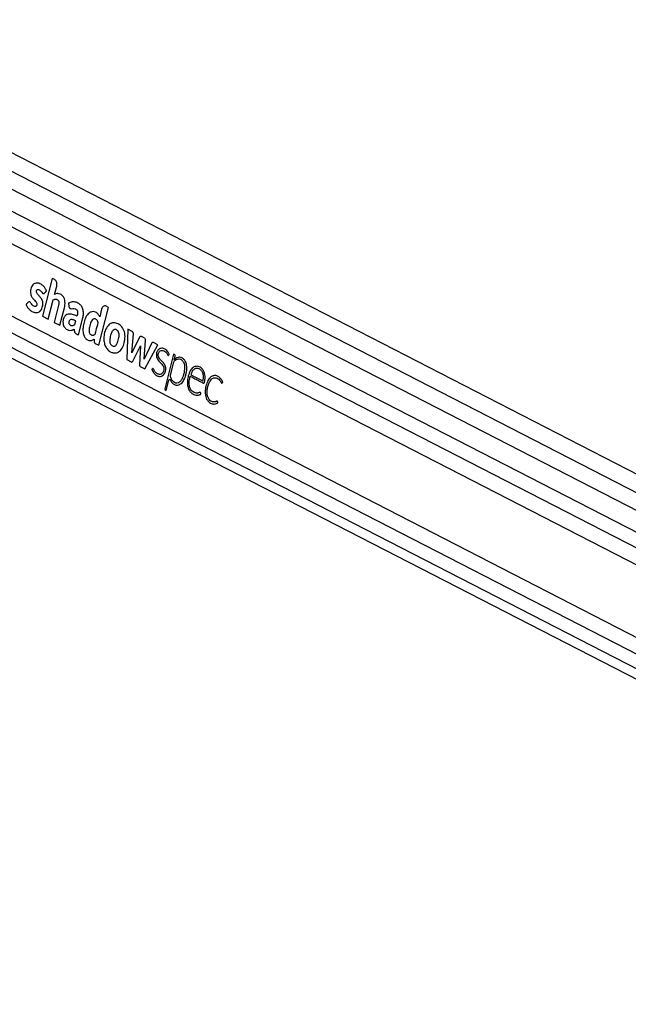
# Model space of a CAD drawing. Header units: millimetres. Extents: x 20 to 19305, y 40 to 15632.
# Tile 44 of 114: x 7193 to 7628, y 7175 to 7878. Entities that reach past the tile are written whole.
import ezdxf

# ---------------------------------------------------------------- set-up
doc = ezdxf.new("R2010")
doc.units = ezdxf.units.MM

msp = doc.modelspace()

# ---------------------------------------------------------------- linework, layer by layer
at = {"color": 7, "linetype": 'Continuous', "lineweight": 25, "ltscale": 2}
for p, q in [((8129.24, 7272.63), (6951.04, 7878.12)), ((8153.66, 7286.19), (7001.85, 7878.12)), ((6923.57, 7771.74), (7968.68, 7234.65)), ((7183.64, 7719.92), (7915.04, 7344.05)), ((7216.17, 7693.26), (7209.21, 7666.16)), ((7217.93, 7692.36), (7216.17, 7693.26)), ((7217.89, 7681.81), (7219.43, 7687.81)), ((7213.32, 7664.04), (7216.9, 7677.94)), ((7176.98, 7671.4), (7903.1, 7298.23)), ((7220.76, 7674.24), (7217.57, 7661.86)), ((7221.69, 7659.74), (7224.87, 7672.12)), ((7227.82, 7675.58), (7228.1, 7673.38)), ((7249.51, 7645.44), (7256.48, 7672.55)), ((7251.5, 7671.34), (7250.08, 7665.82)), ((7256.48, 7672.55), (7254.71, 7673.46)), ((7209.21, 7666.16), (7213.32, 7664.04)), ((7217.57, 7661.86), (7221.69, 7659.74)), ((7234.94, 7652.93), (7238.07, 7665.11)), ((7270.1, 7656.92), (7269.37, 7635.24)), ((7273.39, 7655.23), (7270.1, 7656.92)), ((7246.26, 7649.9), (7246.2, 7648.25)), ((7272.98, 7640.1), (7274.27, 7653.62)), ((7278.65, 7651.24), (7272.98, 7640.1)), ((7281.99, 7650.82), (7280.03, 7651.84)), ((7281.94, 7635.45), (7282.77, 7649.1)), ((7246.96, 7646.75), (7249.51, 7645.44)), ((7273.69, 7634.13), (7279.31, 7645.17)), ((7279.31, 7645.17), (7278.58, 7631.61)), ((7287.13, 7646.77), (7281.94, 7635.45)), ((7282.42, 7628.53), (7291.6, 7645.86)), ((7291.6, 7645.86), (7288.53, 7647.44)), ((7269.37, 7635.24), (7272.56, 7633.6)), ((7302.91, 7639.18), (7296.56, 7614.45)), ((7303.51, 7638.88), (7302.91, 7639.18)), ((7303.27, 7635.17), (7303.28, 7635.19)), ((7303.28, 7635.19), (7303.92, 7637.66)), ((7279.07, 7630.25), (7282.42, 7628.53)), ((7302.8, 7633.33), (7300.41, 7624.01)), ((7297.64, 7613.23), (7299.5, 7620.49)), ((7315.1, 7624.46), (7323.86, 7619.96)), ((7296.83, 7613.64), (7297.64, 7613.23))]:
    msp.add_line(p, q, dxfattribs=at)
at = {"color": 8, "linetype": 'Continuous', "lineweight": 25, "ltscale": 2}
for p, q in [((6943.37, 7866.52), (8114.71, 7264.56)), ((6989.99, 7871.01), (8141.32, 7279.34)), ((6943.84, 7855.17), (7930.77, 7347.98)), ((6935.06, 7783.99), (7913.5, 7281.16)), ((6929.17, 7776.42), (8023.64, 7213.97))]:
    msp.add_line(p, q, dxfattribs=at)
at = {"color": 7, "linetype": 'Continuous', "lineweight": 25, "ltscale": 2, "flags": 128}
msp.add_lwpolyline([(7299.5, 7620.49), (7299.58, 7620.69), (7299.69, 7620.86), (7299.83, 7620.97), (7299.98, 7621.03), (7300.14, 7621.02), (7300.29, 7620.96), (7300.42, 7620.84), (7300.53, 7620.67)], dxfattribs=at)
at = {"color": 7, "linetype": 'Continuous', "lineweight": 25, "ltscale": 4}
for centre, radius, start, end in [((7260.23, 7656.43), 5.16, 100.32819, 105.02198), ((7279.62, 7650.89), 1.03, 66.62374, 160.49723), ((7280.99, 7649.33), 1.8, 352.59082, 55.98866), ((7264.09, 7649.57), 11.03, 198.5437, 202.31578), ((7288.13, 7646.48), 1.05, 67.26416, 163.50224), ((7304.23, 7633), 1.46, 133.48269, 167.05549), ((7302.89, 7637.99), 1.08, 342.05266, 54.49091), ((7306.58, 7631.93), 5.1, 53.8177, 61.46753), ((7297.25, 7614.23), 0.721, 162.05266, 234.49091)]:
    msp.add_arc(centre, radius, start, end, dxfattribs=at)
at = {"color": 7, "linetype": 'Continuous', "lineweight": 25, "ltscale": 2}
for points, knots in [([(9018.44, 7734.68), (9004.86, 7727.14), (8922.62, 7681.48), (8771.2, 7597.96), (8495.11, 7446.27), (8011.15, 7181.31), (7478.52, 6890.36), (7084.19, 6675.1), (6966.76, 6611)], [0, 0, 0, 0, 0.019985, 0.121052, 0.22212, 0.424256, 0.828547, 1, 1, 1, 1]), ([(7210.56, 7682.69), (7210.65, 7682.78), (7210.83, 7682.97), (7211.14, 7683.31), (7211.43, 7683.62), (7211.66, 7683.86), (7211.8, 7684.02), (7211.91, 7684.12), (7211.98, 7684.19), (7212.02, 7684.24), (7212.01, 7684.3), (7212, 7684.37), (7211.96, 7684.5), (7211.89, 7684.68), (7211.81, 7684.84), (7211.77, 7684.94), (7211.75, 7684.97), (7211.74, 7684.98), (7211.74, 7684.99), (7211.74, 7684.99), (7211.74, 7684.99), (7211.74, 7684.99), (7211.74, 7684.99), (7211.58, 7685.36), (7211.22, 7686.07), (7210.58, 7687), (7209.86, 7687.82), (7208.33, 7689.16), (7206.27, 7690.1), (7203.88, 7689.89), (7202.36, 7688.89), (7201.34, 7687.35), (7200.75, 7685.67), (7200.54, 7683.84), (7200.74, 7681.78), (7201.43, 7680.1), (7202.33, 7678.93), (7203.13, 7678.03), (7203.94, 7677.16), (7204.68, 7676.28), (7205.14, 7675.5), (7205.26, 7674.8), (7205.21, 7674.3), (7205.05, 7673.86), (7204.81, 7673.52), (7204.52, 7673.28), (7204.13, 7673.14), (7203.48, 7673.17), (7202.64, 7673.56), (7201.74, 7674.45), (7201.1, 7675.45), (7200.53, 7676.37), (7200.08, 7676.54), (7199.86, 7676.62)], [0, 0, 0, 0, 0.0099329, 0.0214283, 0.0365863, 0.0432559, 0.0484962, 0.053293, 0.0553278, 0.0566847, 0.0577092, 0.0590119, 0.0615785, 0.0670909, 0.0724325, 0.074295, 0.0749633, 0.0752232, 0.0753306, 0.0753765, 0.0753964, 0.0754051, 0.075409, 0.0754119, 0.1039957, 0.1325728, 0.1611982, 0.1897806, 0.3002877, 0.355354, 0.4103131, 0.451904, 0.4923977, 0.5324272, 0.5723884, 0.6270175, 0.6565102, 0.6858398, 0.7228167, 0.7511971, 0.7767391, 0.7873386, 0.7984042, 0.8090601, 0.8193674, 0.8297366, 0.8403316, 0.8565613, 0.8890673, 0.9219661, 0.9574766, 0.9785704, 1, 1, 1, 1]), ([(7219.43, 7687.81), (7219.51, 7688.33), (7219.67, 7689.35), (7219.32, 7690.76), (7218.72, 7691.82), (7218.19, 7692.18), (7217.93, 7692.36)], [0, 0, 0, 0, 0.283705, 0.557917, 0.775026, 1, 1, 1, 1]), ([(7199.86, 7676.62), (7199.6, 7676.56), (7199.1, 7676.45), (7198.55, 7675.73), (7198.08, 7675.25), (7197.72, 7674.93), (7197.56, 7674.73), (7197.51, 7674.58), (7197.5, 7674.51), (7197.52, 7674.4), (7197.71, 7674.05), (7198.01, 7673.36), (7198.65, 7672.4), (7199.45, 7671.43), (7200.48, 7670.46), (7201.66, 7669.64), (7203, 7669.02), (7204.39, 7668.74), (7205.75, 7668.87), (7206.99, 7669.42), (7208.02, 7670.45), (7208.84, 7671.79), (7209.35, 7673.25), (7209.57, 7674.67), (7209.54, 7675.97), (7209.29, 7677.01), (7208.73, 7678.41), (7207.86, 7679.63), (7206.79, 7680.83), (7205.99, 7681.63), (7205.33, 7682.41), (7204.91, 7683.21), (7204.82, 7684.01), (7204.98, 7684.62), (7205.27, 7685.1), (7205.77, 7685.39), (7206.43, 7685.34), (7207.27, 7684.96), (7208.25, 7684.06), (7208.91, 7682.94), (7209.57, 7682.45), (7209.9, 7682.34), (7210.26, 7682.4), (7210.46, 7682.59), (7210.56, 7682.69)], [0, 0, 0, 0, 0.022693, 0.043769, 0.065125, 0.074105, 0.081704, 0.083311, 0.084608, 0.085809, 0.090371, 0.111465, 0.137648, 0.172538, 0.205482, 0.247029, 0.288953, 0.330457, 0.37138, 0.40852, 0.444978, 0.482039, 0.518824, 0.545977, 0.572992, 0.599285, 0.61411, 0.673633, 0.706936, 0.735471, 0.76055, 0.783467, 0.796125, 0.809873, 0.822722, 0.834848, 0.856612, 0.879671, 0.913137, 0.958833, 0.969242, 0.978982, 0.988773, 1, 1, 1, 1]), ([(7216.9, 7677.94), (7217.29, 7678.14), (7218.03, 7678.49), (7219.08, 7678.48), (7219.92, 7678.15), (7220.5, 7677.6), (7220.85, 7676.84), (7221.02, 7676), (7220.94, 7675.09), (7220.81, 7674.51), (7220.76, 7674.24)], [0, 0, 0, 0, 0.20075, 0.371353, 0.491267, 0.615204, 0.694596, 0.793687, 0.904539, 1, 1, 1, 1]), ([(7224.87, 7672.12), (7225.03, 7672.84), (7225.34, 7674.27), (7225.37, 7676.55), (7224.92, 7678.75), (7223.93, 7680.57), (7222.56, 7681.78), (7221.02, 7682.42), (7219.41, 7682.54), (7218.4, 7682.05), (7217.89, 7681.81)], [0, 0, 0, 0, 0.124448, 0.250146, 0.374778, 0.499816, 0.624786, 0.750232, 0.874855, 1, 1, 1, 1]), ([(7238.07, 7665.11), (7238.25, 7666.01), (7238.61, 7667.82), (7238.36, 7670.68), (7237.38, 7673.19), (7235.6, 7675.2), (7233.2, 7676.38), (7230.43, 7676.67), (7228.68, 7675.94), (7227.82, 7675.58)], [0, 0, 0, 0, 0.1228988, 0.2459934, 0.3687997, 0.4922608, 0.6616877, 0.8342468, 1, 1, 1, 1]), ([(7228.1, 7673.38), (7228.13, 7673.18), (7228.2, 7672.79), (7228.45, 7672.29), (7228.77, 7671.9), (7229.56, 7671.41), (7230.86, 7671.82), (7232.28, 7671.75), (7233.36, 7671.22), (7233.99, 7670.49), (7234.29, 7669.52), (7234.35, 7668.11), (7234.05, 7667.08), (7233.85, 7666.38)], [0, 0, 0, 0, 0.043693, 0.087035, 0.130805, 0.173871, 0.347703, 0.520641, 0.609431, 0.697904, 0.762047, 0.837472, 1, 1, 1, 1]), ([(7250.08, 7665.82), (7249.76, 7666.46), (7249.14, 7667.66), (7247.84, 7668.87), (7246.25, 7669.59), (7244.37, 7669.55), (7242.12, 7668.42), (7240.15, 7665.8), (7238.78, 7662.09), (7238.12, 7658.38), (7238.04, 7654.91), (7238.79, 7652.1), (7240.12, 7650.02), (7241.97, 7648.87), (7244.16, 7648.65), (7245.57, 7649.48), (7246.26, 7649.9)], [0, 0, 0, 0, 0.055174, 0.104924, 0.152121, 0.22113, 0.288785, 0.386404, 0.484076, 0.581734, 0.655206, 0.726559, 0.788721, 0.848695, 0.925084, 1, 1, 1, 1]), ([(7254.71, 7673.46), (7254.34, 7673.57), (7253.62, 7673.8), (7252.63, 7673.31), (7251.88, 7672.46), (7251.63, 7671.72), (7251.5, 7671.34)], [0, 0, 0, 0, 0.283705, 0.557917, 0.775026, 1, 1, 1, 1]), ([(7233.85, 7666.38), (7232.81, 7666.8), (7230.73, 7667.64), (7227.98, 7667.93), (7225.86, 7667.08), (7224.56, 7665.57), (7223.89, 7663.41), (7223.81, 7661.32), (7224.21, 7659.59), (7225.13, 7657.97), (7226.64, 7656.61), (7228.63, 7656), (7230.42, 7656.23), (7231.48, 7656.77), (7231.95, 7657)], [0, 0, 0, 0, 0.143245, 0.2863, 0.358562, 0.42973, 0.501653, 0.57333, 0.62118, 0.668883, 0.765222, 0.851094, 0.934425, 1, 1, 1, 1]), ([(7232.96, 7662.92), (7232.25, 7663.25), (7231.25, 7663.71), (7229.92, 7663.86), (7229.18, 7663.75), (7228.64, 7663.38), (7228.32, 7662.9), (7228.11, 7662.3), (7228.03, 7661.66), (7228.11, 7661.04), (7228.46, 7660.39), (7229.14, 7659.88), (7230.07, 7659.5), (7230.75, 7659.59), (7231.09, 7659.64)], [0, 0, 0, 0, 0.2353455, 0.3283824, 0.4176232, 0.4665966, 0.5143676, 0.5625721, 0.6119275, 0.6567477, 0.6994067, 0.7879811, 0.8941275, 1, 1, 1, 1]), ([(7231.09, 7659.64), (7231.36, 7659.73), (7231.71, 7659.86), (7232.12, 7660.09), (7232.45, 7660.52), (7232.6, 7661.59), (7232.83, 7662.44), (7232.96, 7662.92)], [0, 0, 0, 0, 0.256542, 0.334859, 0.397753, 0.663702, 1, 1, 1, 1]), ([(7249.06, 7661.82), (7248.93, 7662.17), (7248.68, 7662.88), (7248.06, 7663.7), (7247.32, 7664.27), (7246.41, 7664.57), (7245.38, 7664.29), (7244.16, 7662.93), (7243.35, 7660.86), (7242.82, 7658.61), (7242.55, 7656.95), (7242.47, 7655.42), (7242.72, 7654.58), (7242.85, 7654.17)], [0, 0, 0, 0, 0.06701, 0.13381, 0.20062, 0.267957, 0.355127, 0.441557, 0.633595, 0.746498, 0.846357, 0.924443, 1, 1, 1, 1]), ([(7242.85, 7654.17), (7243.01, 7653.89), (7243.34, 7653.33), (7244.07, 7652.9), (7244.83, 7652.7), (7245.56, 7652.76), (7246.2, 7652.99), (7246.88, 7653.35), (7247.2, 7654.59), (7247.91, 7657.35), (7248.55, 7659.85), (7249.06, 7661.82)], [0, 0, 0, 0, 0.0697682, 0.1420933, 0.215677, 0.285558, 0.3440214, 0.4047267, 0.4769931, 0.5880132, 1, 1, 1, 1]), ([(7231.95, 7657), (7231.95, 7656.66), (7231.94, 7655.91), (7232.03, 7654.9), (7232.5, 7654.25), (7233.01, 7653.91), (7233.85, 7653.49), (7234.5, 7653.16), (7234.94, 7652.93)], [0, 0, 0, 0, 0.153808, 0.342505, 0.433346, 0.55862, 0.702766, 1, 1, 1, 1]), ([(7257.4, 7660.74), (7256.47, 7659.85), (7254.58, 7658.03), (7253.27, 7653.81), (7252.82, 7649.65), (7253.36, 7647.24), (7253.63, 7646.06)], [0, 0, 0, 0, 0.274692, 0.559989, 0.783639, 1, 1, 1, 1]), ([(7260.14, 7656.59), (7259.64, 7656.12), (7258.6, 7655.14), (7257.92, 7652.82), (7257.49, 7650.9), (7257.27, 7649.33), (7257.27, 7647.97), (7257.57, 7646.65), (7258.25, 7645.61), (7258.85, 7645.23), (7259.15, 7645.04)], [0, 0, 0, 0, 0.177898, 0.366935, 0.516404, 0.611742, 0.706498, 0.804316, 0.9008, 1, 1, 1, 1]), ([(7258.9, 7661.41), (7258.61, 7661.32), (7258.1, 7661.16), (7257.62, 7660.87), (7257.4, 7660.74)], [0, 0, 0, 0, 0.5612084, 1, 1, 1, 1]), ([(7259.15, 7645.04), (7259.52, 7644.9), (7260.25, 7644.61), (7261.19, 7644.96), (7261.79, 7645.55), (7262.16, 7646.09), (7262.48, 7646.7), (7263.15, 7648.27), (7263.75, 7650.25), (7263.97, 7652.61), (7263.87, 7654.18), (7263.29, 7655.57), (7262.34, 7656.46), (7261.23, 7656.92), (7260.5, 7656.7), (7260.14, 7656.59)], [0, 0, 0, 0, 0.081409, 0.162225, 0.200498, 0.238876, 0.277459, 0.31571, 0.520186, 0.601428, 0.678877, 0.757677, 0.838992, 0.920897, 1, 1, 1, 1]), ([(7260.15, 7661.59), (7259.99, 7661.58), (7259.71, 7661.57), (7259.43, 7661.52), (7259.31, 7661.5)], [0, 0, 0, 0, 0.563954, 1, 1, 1, 1]), ([(7259.76, 7640.07), (7260.82, 7640.02), (7262.93, 7639.91), (7265.76, 7642.36), (7267.55, 7646.17), (7268.37, 7650.6), (7267.98, 7655.2), (7266.04, 7658.85), (7263.26, 7661.1), (7261.18, 7661.42), (7260.15, 7661.59)], [0, 0, 0, 0, 0.125115, 0.247908, 0.375235, 0.504206, 0.628862, 0.752358, 0.876174, 1, 1, 1, 1]), ([(7274.27, 7653.62), (7274.27, 7653.71), (7274.27, 7653.92), (7274.18, 7654.27), (7274.02, 7654.67), (7273.74, 7655.01), (7273.51, 7655.15), (7273.39, 7655.23)], [0, 0, 0, 0, 0.123461, 0.278128, 0.520216, 0.746513, 1, 1, 1, 1]), ([(7246.2, 7648.25), (7246.21, 7648.06), (7246.22, 7647.7), (7246.4, 7647.24), (7246.66, 7646.93), (7246.86, 7646.82), (7246.96, 7646.75)], [0, 0, 0, 0, 0.286382, 0.546973, 0.760274, 1, 1, 1, 1]), ([(7253.88, 7645.38), (7254.12, 7644.87), (7254.54, 7643.97), (7255.1, 7643.23), (7255.35, 7642.9)], [0, 0, 0, 0, 0.558522, 1, 1, 1, 1]), ([(7255.35, 7642.9), (7256.09, 7642.14), (7257.43, 7640.77), (7259.04, 7640.29), (7259.76, 7640.07)], [0, 0, 0, 0, 0.556174, 1, 1, 1, 1]), ([(7299.35, 7638.38), (7299.49, 7638.49), (7299.64, 7638.61), (7299.75, 7638.81), (7299.77, 7638.85), (7299.78, 7638.92), (7299.75, 7639.03), (7299.64, 7639.38), (7299.25, 7640.07), (7298.53, 7641.27), (7297.44, 7642.27), (7296.22, 7642.98), (7295.04, 7643.36), (7293.79, 7643.37), (7292.62, 7642.91), (7291.66, 7642.01), (7290.98, 7640.82), (7290.57, 7639.4), (7290.52, 7637.75), (7291.19, 7635.56), (7292.88, 7633.53), (7294.63, 7631.89), (7295.67, 7630.19), (7296.1, 7628.73), (7295.85, 7627.04), (7295.09, 7625.61), (7294, 7624.76), (7292.84, 7624.56), (7291.78, 7624.84), (7290.85, 7625.34), (7290.01, 7626.08), (7289.27, 7627.02), (7288.79, 7627.92), (7288.54, 7628.56), (7288.36, 7628.77), (7288.23, 7628.85), (7288.06, 7628.87), (7287.85, 7628.74), (7287.67, 7628.51), (7287.51, 7628.36), (7287.42, 7628.28), (7287.39, 7628.23), (7287.39, 7628.21), (7287.39, 7628.18), (7287.41, 7628.1), (7287.47, 7627.96), (7287.55, 7627.79), (7287.72, 7627.43), (7287.91, 7627.02), (7288.12, 7626.64), (7288.22, 7626.47), (7288.26, 7626.4), (7288.28, 7626.36), (7288.29, 7626.35), (7288.3, 7626.34), (7288.3, 7626.34), (7288.3, 7626.34), (7288.3, 7626.34), (7288.78, 7625.56), (7289.99, 7624.24), (7291.89, 7623.25), (7293.63, 7623.13), (7295.12, 7623.64), (7295.86, 7624.57), (7296.24, 7625.04)], [0, 0, 0, 0, 0.010829, 0.011529, 0.012127, 0.013052, 0.015073, 0.017739, 0.03148, 0.057486, 0.093676, 0.119104, 0.147618, 0.175792, 0.203903, 0.22976, 0.253437, 0.276873, 0.303126, 0.330944, 0.388857, 0.451479, 0.474782, 0.49689, 0.525617, 0.553831, 0.580929, 0.608802, 0.631841, 0.654374, 0.676717, 0.699111, 0.721796, 0.731279, 0.734326, 0.737351, 0.740659, 0.746266, 0.752174, 0.757108, 0.75935, 0.759634, 0.759895, 0.760324, 0.760893, 0.764226, 0.768058, 0.77064, 0.785242, 0.791669, 0.794497, 0.795742, 0.796289, 0.79653, 0.796637, 0.796683, 0.796704, 0.796713, 0.79672, 0.846935, 0.89888, 0.932729, 0.96579, 1, 1, 1, 1]), ([(7297.31, 7629.24), (7296.99, 7630.25), (7296.37, 7632.26), (7294.45, 7634.12), (7292.95, 7635.65), (7292.06, 7637.25), (7291.82, 7638.52), (7291.98, 7639.56), (7292.28, 7640.35), (7292.72, 7641.01), (7293.47, 7641.67), (7294.62, 7641.98), (7295.91, 7641.63), (7296.89, 7641.03), (7297.67, 7640.28), (7298.31, 7639.46), (7298.65, 7638.58), (7298.97, 7638.29), (7299.08, 7638.24), (7299.18, 7638.25), (7299.27, 7638.29), (7299.33, 7638.35), (7299.35, 7638.38)], [0, 0, 0, 0, 0.124778, 0.249542, 0.369694, 0.4284, 0.481224, 0.514871, 0.548895, 0.583537, 0.618609, 0.693311, 0.768512, 0.830409, 0.866112, 0.922934, 0.969973, 0.977732, 0.984778, 0.989397, 0.994335, 1, 1, 1, 1]), ([(7272.56, 7633.6), (7272.68, 7633.55), (7272.91, 7633.46), (7273.24, 7633.56), (7273.5, 7633.8), (7273.62, 7634.01), (7273.69, 7634.13)], [0, 0, 0, 0, 0.286326, 0.544838, 0.757768, 1, 1, 1, 1]), ([(7300.41, 7624.01), (7300.49, 7623.58), (7300.71, 7622.53), (7301.4, 7620.86), (7302.67, 7619.37), (7304.38, 7618.56), (7306.3, 7618.56), (7308.14, 7619.87), (7309.4, 7621.97), (7310.19, 7624.34), (7310.74, 7626.78), (7311.1, 7629.41), (7310.83, 7632.17), (7309.61, 7634.22), (7308.04, 7635.4), (7306.34, 7635.69), (7304.68, 7635.21), (7303.71, 7634.44), (7303.22, 7634.06)], [0, 0, 0, 0, 0.034104, 0.084078, 0.146622, 0.208749, 0.277105, 0.349676, 0.425583, 0.484375, 0.550847, 0.62164, 0.68929, 0.757517, 0.818996, 0.879305, 0.939515, 1, 1, 1, 1]), ([(7306.12, 7636.81), (7305.56, 7636.62), (7304.54, 7636.28), (7303.66, 7635.51), (7303.27, 7635.17)], [0, 0, 0, 0, 0.556875, 1, 1, 1, 1]), ([(7309.02, 7636.4), (7308.49, 7636.62), (7307.54, 7637), (7306.56, 7636.87), (7306.12, 7636.81)], [0, 0, 0, 0, 0.558316, 1, 1, 1, 1]), ([(7312.08, 7632.11), (7311.75, 7633.01), (7311.15, 7634.63), (7310.07, 7635.61), (7309.59, 7636.04)], [0, 0, 0, 0, 0.556758, 1, 1, 1, 1]), ([(7278.58, 7631.61), (7278.57, 7631.45), (7278.56, 7631.14), (7278.65, 7630.73), (7278.82, 7630.41), (7278.98, 7630.31), (7279.07, 7630.25)], [0, 0, 0, 0, 0.300096, 0.558347, 0.763087, 1, 1, 1, 1]), ([(7296.24, 7625.04), (7296.62, 7625.8), (7297.12, 7626.83), (7297.36, 7628.34), (7297.32, 7628.95), (7297.31, 7629.24)], [0, 0, 0, 0, 0.5992046, 0.8090308, 1, 1, 1, 1]), ([(7311.57, 7624.12), (7311.75, 7624.89), (7312.1, 7626.36), (7312.48, 7629.05), (7312.23, 7630.96), (7312.08, 7632.11)], [0, 0, 0, 0, 0.296442, 0.572275, 1, 1, 1, 1]), ([(7314.74, 7623.34), (7314.77, 7623.33), (7314.81, 7623.31), (7314.86, 7623.28), (7314.88, 7623.27), (7314.89, 7623.27), (7314.89, 7623.26), (7314.89, 7623.26), (7314.9, 7623.26), (7314.9, 7623.26), (7314.9, 7623.26), (7314.9, 7623.26), (7315.44, 7622.98), (7316.53, 7622.42), (7318.16, 7621.58), (7319.8, 7620.74), (7321.22, 7620.01), (7322.52, 7619.36), (7323.45, 7618.79), (7324.13, 7618.48), (7324.44, 7618.37), (7324.59, 7618.4), (7324.75, 7618.53), (7324.89, 7618.82), (7325.01, 7619.29), (7325.13, 7620.06), (7325.3, 7621.03), (7325.39, 7622.25), (7325.37, 7623.7), (7325.14, 7625.11), (7324.76, 7626.3), (7324.34, 7627.25), (7323.64, 7628.35), (7322.15, 7629.83), (7319.68, 7630.76), (7316.76, 7629.92), (7314.6, 7627.23), (7313.31, 7623.82), (7312.72, 7620.43), (7312.74, 7617.35), (7313.3, 7614.8), (7314.37, 7612.55), (7315.44, 7611.59), (7315.98, 7611.1)], [0, 0, 0, 0, 0.002274, 0.003275, 0.003716, 0.003909, 0.003995, 0.004032, 0.004049, 0.004056, 0.004059, 0.004061, 0.004062, 0.046487, 0.088913, 0.131338, 0.173764, 0.199656, 0.232, 0.247975, 0.252209, 0.255508, 0.258705, 0.265314, 0.272848, 0.28454, 0.306465, 0.324317, 0.347624, 0.381446, 0.398309, 0.415265, 0.438718, 0.474805, 0.547218, 0.618869, 0.684204, 0.750636, 0.816426, 0.863262, 0.908332, 0.953113, 1, 1, 1, 1]), ([(7323.86, 7619.96), (7324.03, 7620.8), (7324.37, 7622.49), (7324.11, 7625.2), (7322.96, 7627.45), (7321.27, 7628.7), (7319.42, 7629.14), (7317.58, 7628.52), (7316.07, 7626.81), (7315.42, 7625.24), (7315.1, 7624.46)], [0, 0, 0, 0, 0.124213, 0.247775, 0.374538, 0.501893, 0.623019, 0.743733, 0.871569, 1, 1, 1, 1]), ([(7300.53, 7620.67), (7300.72, 7620.27), (7301.05, 7619.59), (7301.74, 7618.64), (7302.86, 7617.63), (7304.53, 7616.84), (7306.58, 7616.98), (7307.75, 7617.74), (7308.34, 7618.12)], [0, 0, 0, 0, 0.1161442, 0.1975878, 0.3243377, 0.5646519, 0.784003, 1, 1, 1, 1]), ([(7308.34, 7618.12), (7308.75, 7618.53), (7309.48, 7619.26), (7310.04, 7620.26), (7310.28, 7620.7)], [0, 0, 0, 0, 0.5614581, 1, 1, 1, 1]), ([(7310.28, 7620.7), (7310.56, 7621.3), (7311.05, 7622.39), (7311.41, 7623.59), (7311.57, 7624.12)], [0, 0, 0, 0, 0.553981, 1, 1, 1, 1]), ([(7315.98, 7611.1), (7316.46, 7610.8), (7317.41, 7610.21), (7318.87, 7609.85), (7320.17, 7609.8), (7321.08, 7609.97), (7321.67, 7610.19), (7322, 7610.38), (7322.25, 7610.52), (7322.37, 7610.61), (7322.42, 7610.66), (7322.44, 7610.69), (7322.44, 7610.73), (7322.42, 7610.79), (7322.35, 7610.98), (7322.33, 7611.22), (7322.24, 7611.48), (7322.16, 7611.68), (7321.94, 7611.8), (7321.63, 7611.8), (7321.09, 7611.6), (7320.41, 7611.35), (7319.63, 7611.31), (7318.72, 7611.37), (7317.55, 7611.72), (7316.4, 7612.46), (7315.41, 7613.49), (7314.6, 7614.84), (7313.99, 7617.17), (7314.03, 7620.17), (7314.5, 7622.28), (7314.74, 7623.34)], [0, 0, 0, 0, 0.0707662, 0.1417483, 0.2011063, 0.2480348, 0.2664512, 0.2848091, 0.2966702, 0.3021266, 0.3037206, 0.3049074, 0.3059602, 0.3071925, 0.3110351, 0.3266162, 0.3300174, 0.3385874, 0.3487919, 0.3603665, 0.3809771, 0.4246793, 0.4559171, 0.4871103, 0.5494501, 0.6175907, 0.6575638, 0.7166595, 0.7866111, 0.8926081, 1, 1, 1, 1]), ([(7337.54, 7618.54), (7337.66, 7618.66), (7337.8, 7618.81), (7337.96, 7618.93), (7337.99, 7618.96), (7338, 7618.98), (7338, 7619), (7338, 7619.04), (7337.97, 7619.17), (7337.9, 7619.56), (7337.64, 7619.97), (7337.39, 7620.45), (7337.12, 7620.89), (7336.57, 7621.7), (7335.75, 7622.51), (7334.75, 7623.17), (7333.66, 7623.68), (7332.48, 7623.9), (7331.29, 7623.75), (7330.36, 7623.41), (7329.47, 7622.86), (7328.65, 7622.1), (7327.43, 7620.49), (7326.14, 7617.56), (7325.45, 7613.99), (7325.45, 7611.06), (7325.77, 7608.94), (7326.46, 7607), (7327.47, 7605.52), (7328.62, 7604.5), (7329.8, 7603.85), (7331.05, 7603.49), (7332.32, 7603.46), (7333.37, 7603.74), (7334.05, 7604.12), (7334.34, 7604.34), (7334.43, 7604.41), (7334.46, 7604.44), (7334.48, 7604.48), (7334.48, 7604.55), (7334.48, 7604.6), (7334.48, 7604.62)], [0, 0, 0, 0, 0.01379, 0.016297, 0.01685, 0.017284, 0.017774, 0.01844, 0.020066, 0.026122, 0.044804, 0.055348, 0.065634, 0.082788, 0.12973, 0.157629, 0.185603, 0.236815, 0.266767, 0.2965, 0.326342, 0.356622, 0.387691, 0.481767, 0.579472, 0.627418, 0.67422, 0.720724, 0.769122, 0.807565, 0.846917, 0.886543, 0.925795, 0.964278, 0.986058, 0.993389, 0.994812, 0.995817, 0.996803, 0.99808, 1, 1, 1, 1]), ([(7334.48, 7604.62), (7334.47, 7604.73), (7334.44, 7604.97), (7334.35, 7605.25), (7334.25, 7605.45), (7334.16, 7605.56), (7334.05, 7605.61), (7333.69, 7605.61), (7333.31, 7605.26), (7332.72, 7605.08), (7332.26, 7604.98), (7331.84, 7604.95), (7331.35, 7604.96), (7330.61, 7605.07), (7329.46, 7605.58), (7328.23, 7606.71), (7327.12, 7608.69), (7326.68, 7611.49), (7326.97, 7614.56), (7327.73, 7617.43), (7328.74, 7619.71), (7329.94, 7621.23), (7331.03, 7622.01), (7332.05, 7622.3), (7332.8, 7622.28), (7333.7, 7622.1), (7334.69, 7621.66), (7335.65, 7620.83), (7336.25, 7620.04), (7336.63, 7619.45), (7336.85, 7618.98), (7337, 7618.67), (7337.13, 7618.52), (7337.27, 7618.46), (7337.4, 7618.46), (7337.49, 7618.51), (7337.54, 7618.54)], [0, 0, 0, 0, 0.008613, 0.01893, 0.023711, 0.027809, 0.031616, 0.035597, 0.067636, 0.079047, 0.101583, 0.119142, 0.125704, 0.15608, 0.199933, 0.257837, 0.315431, 0.393714, 0.47405, 0.554581, 0.631568, 0.681625, 0.730929, 0.764448, 0.795819, 0.812805, 0.864674, 0.909246, 0.935705, 0.955571, 0.971604, 0.978837, 0.985383, 0.98962, 0.99428, 1, 1, 1, 1])]:
    msp.add_open_spline(points, degree=3, knots=knots, dxfattribs=at)

doc.saveas('drawing.dxf')
